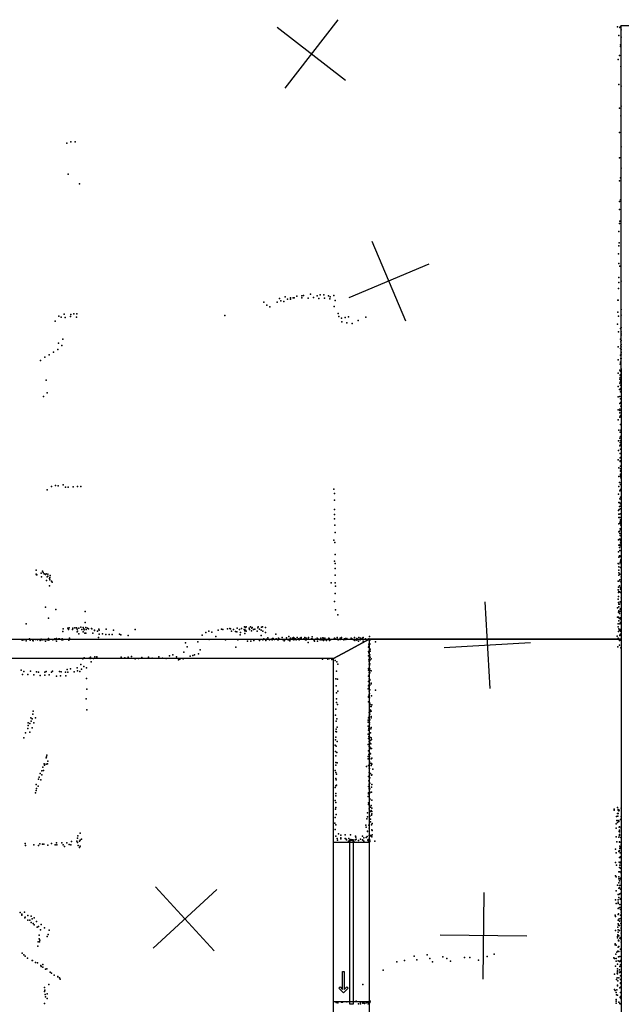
# Model space of a CAD drawing. Header units: millimetres. Extents: x -8027 to 18285, y -18572 to 15071.
# Tile 14 of 19: x 6588 to 9365, y -8205 to -3660. Entities that reach past the tile are written whole.
import ezdxf

# ---------------------------------------------------------------- set-up
doc = ezdxf.new("R2010")
doc.units = ezdxf.units.MM
for name, color, linetype in [('DOORS', 7, 'Continuous'), ('P', 9, 'Continuous'), ('PANOS', 10, 'Continuous'), ('ROOMS', 1, 'Continuous'), ('WALLS', 3, 'Continuous')]:
    doc.layers.add(name, color=color, linetype=linetype)

# ---------------------------------------------------------------- blocks, each defined once
blk = doc.blocks.new('4-Pocket_43')
for points in [[(-407.974, 46.044), (-381.571, 72.4473), (-374.5, 65.3762), (-388.832, 51.044)], [(-474.693, 9.862), (475.307, 9.862), (475.307, -10.138), (-474.693, -10.138), (-474.693, 9.862)], [(-381.209, 19.2791), (-407.974, 46.044)], [(-388.832, 51.044), (-285.689, 51.044), (-285.689, 41.044)], [(-388.832, 41.044), (-374.138, 26.3502), (-381.209, 19.2791)], [(-285.689, 41.044), (-388.832, 41.044)]]:
    blk.add_lwpolyline(points)

msp = doc.modelspace()

# ---------------------------------------------------------------- linework, layer by layer
at = {"layer": 'DOORS'}
msp.add_lwpolyline([(8201.9, -7456.5), (8201.9, -8193.1), (8036.9, -8193.1), (8036.9, -7456.5), (8201.9, -7456.5)], dxfattribs=at)
at = {"layer": 'P'}
for p in [(9348, -3693), (9359, -3695), (9362, -3691), (9364, -3706), (9353, -3732), (9365, -3740), (9361, -3783), (9362, -3775), (9350, -3843), (9357, -3825), (9363, -3875), (9353, -3959), (9365, -3966), (9356, -4068), (9364, -4058), (9363, -4103), (9357, -4180), (6824, -4223), (6844, -4223), (6806, -4230), (9364, -4247), (9357, -4297), (9363, -4295), (9365, -4345), (6812, -4373), (9357, -4403), (9362, -4390), (6864, -4418), (9357, -4499), (9362, -4491), (9356, -4536), (9358, -4589), (9356, -4600), (9354, -4638), (9354, -4703), (9355, -4690), (9352, -4741), (9354, -4785), (9358, -4798), (9353, -4849), (9352, -4901), (9353, -4873), (9365, -4867), (7788, -4947), (7813, -4939), (7825, -4949), (7838, -4944), (7839, -4949), (7850, -4944), (7855, -4943), (7868, -4936), (7890, -4944), (7891, -4934), (7899, -4932), (7920, -4945), (7931, -4927), (7945, -4942), (7961, -4935), (7969, -4946), (7976, -4930), (7992, -4929), (7995, -4945), (8014, -4934), (8020, -4948), (8022, -4939), (8038, -4933), (9349, -4954), (9351, -4954), (7716, -4964), (7729, -4977), (7743, -4985), (7777, -4963), (7793, -4958), (7808, -4960), (8040, -4984), (8044, -4956), (9364, -4998), (6769, -5028), (6780, -5032), (6793, -5019), (6798, -5034), (6823, -5030), (6824, -5021), (6838, -5018), (6851, -5032), (6852, -5017), (7536, -5025), (8058, -5016), (8061, -5030), (8074, -5038), (8090, -5035), (8106, -5031), (8186, -5033), (9349, -5009), (9352, -5028), (9364, -5024), (6752, -5051), (8075, -5055), (8098, -5059), (8123, -5062), (8151, -5048), (9347, -5065), (9361, -5085), (9364, -5080), (6788, -5135), (9352, -5100), (9362, -5134), (9364, -5100), (9364, -5116), (9365, -5110), (6768, -5153), (6783, -5164), (9350, -5170), (9362, -5177), (9363, -5147), (9363, -5165), (9364, -5169), (9365, -5141), (9365, -5159), (6704, -5218), (6725, -5207), (6745, -5195), (6765, -5182), (9361, -5208), (9363, -5223), (9364, -5182), (9364, -5198), (9365, -5194), (9365, -5197), (9365, -5206), (9365, -5224), (6685, -5233), (9350, -5229), (9360, -5249), (9362, -5240), (9362, -5248), (9365, -5271), (9351, -5292), (9359, -5278), (9360, -5301), (9360, -5311), (9361, -5310), (9362, -5283), (9362, -5297), (9363, -5297), (9363, -5310), (6710, -5324), (9350, -5353), (9359, -5319), (9359, -5338), (9361, -5332), (9361, -5363), (9362, -5329), (9362, -5330), (9362, -5346), (9363, -5324), (9364, -5345), (9364, -5356), (6698, -5399), (6715, -5382), (9351, -5401), (9357, -5367), (9358, -5399), (9362, -5377), (9363, -5368), (9359, -5432), (9362, -5409), (9362, -5428), (9363, -5444), (9364, -5423), (9350, -5461), (9358, -5494), (9359, -5457), (9359, -5464), (9359, -5475), (9360, -5491), (9361, -5486), (9351, -5506), (9361, -5529), (9362, -5529), (9353, -5555), (9360, -5563), (9361, -5563), (9362, -5583), (9363, -5554), (9352, -5603), (9358, -5626), (9359, -5592), (9360, -5612), (9362, -5602), (9362, -5621), (9363, -5624), (9365, -5622), (9352, -5649), (9360, -5662), (9362, -5642), (9362, -5680), (9351, -5691), (9360, -5682), (9360, -5696), (9360, -5699), (9362, -5721), (9364, -5721), (9353, -5728), (9353, -5769), (9361, -5733), (9361, -5743), (9361, -5760), (9362, -5742), (9362, -5757), (9362, -5767), (9365, -5745), (6736, -5814), (6753, -5810), (6766, -5811), (6789, -5807), (6800, -5817), (6812, -5817), (6835, -5816), (6856, -5815), (6870, -5814), (9353, -5814), (9357, -5796), (9362, -5805), (9363, -5775), (9364, -5798), (6715, -5830), (8039, -5827), (8042, -5846), (9352, -5850), (9359, -5835), (9361, -5863), (9362, -5828), (9363, -5831), (8041, -5878), (9353, -5888), (9355, -5889), (9357, -5907), (9358, -5872), (9359, -5871), (9360, -5891), (9362, -5894), (9362, -5906), (9365, -5875), (8041, -5921), (8041, -5944), (9352, -5925), (9354, -5942), (9355, -5921), (9355, -5942), (9362, -5917), (9362, -5940), (8042, -5964), (8043, -5993), (9353, -5957), (9354, -5987), (9358, -5984), (9359, -5958), (9360, -5978), (9361, -5969), (9361, -5975), (9361, -5985), (9363, -5993), (8044, -6027), (9353, -6023), (9357, -6020), (9359, -6032), (9360, -6010), (9360, -6040), (9363, -6015), (9365, -6044), (8039, -6062), (8043, -6073), (9352, -6060), (9354, -6085), (9357, -6057), (9357, -6086), (9359, -6057), (9359, -6084), (9361, -6065), (9361, -6089), (9362, -6057), (9362, -6075), (9365, -6077), (8045, -6129), (9352, -6116), (9356, -6096), (9356, -6135), (9358, -6110), (9364, -6112), (9364, -6133), (8041, -6159), (8044, -6170), (9351, -6170), (9353, -6171), (9354, -6141), (9359, -6137), (9360, -6138), (9360, -6166), (9362, -6159), (9363, -6153), (9364, -6171), (6665, -6201), (6665, -6219), (6666, -6222), (6668, -6222), (6688, -6214), (6688, -6215), (6694, -6205), (6697, -6212), (6701, -6217), (6708, -6221), (6711, -6217), (6719, -6219), (6729, -6225), (8044, -6193), (8045, -6223), (9353, -6200), (9353, -6223), (9354, -6186), (9354, -6213), (9359, -6219), (9359, -6219), (9361, -6189), (6689, -6231), (6712, -6248), (6716, -6232), (6719, -6228), (6726, -6239), (6727, -6234), (6727, -6245), (6736, -6251), (6739, -6256), (8026, -6259), (8045, -6259), (9351, -6252), (9353, -6252), (9358, -6246), (9363, -6254), (9365, -6231), (6726, -6273), (8045, -6309), (8046, -6275), (9350, -6292), (9352, -6279), (9352, -6304), (9354, -6299), (9356, -6273), (9357, -6300), (9361, -6289), (9362, -6281), (9362, -6304), (8042, -6345), (9350, -6335), (9352, -6323), (9352, -6350), (9354, -6357), (9356, -6358), (9360, -6347), (9364, -6353), (9365, -6328), (6707, -6371), (6756, -6382), (6890, -6392), (8046, -6384), (8057, -6407), (9348, -6374), (9352, -6395), (9353, -6370), (9353, -6388), (9357, -6401), (9358, -6391), (9360, -6380), (9363, -6377), (9364, -6387), (6619, -6449), (6721, -6423), (6890, -6443), (9347, -6417), (9351, -6448), (9352, -6418), (9353, -6435), (9355, -6423), (9359, -6448), (9360, -6425), (9361, -6421), (9362, -6442), (9365, -6430), (6787, -6484), (6789, -6471), (6810, -6468), (6813, -6474), (6817, -6467), (6832, -6474), (6833, -6469), (6843, -6467), (6850, -6467), (6853, -6473), (6853, -6486), (6855, -6482), (6861, -6469), (6861, -6495), (6870, -6464), (6875, -6475), (6881, -6466), (6881, -6486), (6885, -6472), (6886, -6476), (6889, -6492), (6893, -6465), (6894, -6492), (6896, -6474), (6901, -6468), (6906, -6471), (6920, -6470), (6922, -6471), (6926, -6491), (6934, -6477), (6934, -6479), (6947, -6482), (6953, -6473), (6955, -6477), (6955, -6496), (6971, -6494), (6986, -6498), (6987, -6473), (7002, -6497), (7016, -6497), (7022, -6477), (7049, -6496), (7056, -6499), (7122, -6475), (7447, -6489), (7461, -6483), (7475, -6487), (7505, -6478), (7520, -6473), (7526, -6475), (7547, -6471), (7559, -6470), (7561, -6471), (7566, -6483), (7575, -6474), (7585, -6484), (7591, -6486), (7592, -6469), (7603, -6474), (7606, -6499), (7608, -6489), (7612, -6470), (7624, -6475), (7626, -6463), (7628, -6480), (7628, -6493), (7630, -6477), (7631, -6465), (7633, -6463), (7634, -6483), (7648, -6468), (7649, -6475), (7653, -6462), (7659, -6480), (7660, -6468), (7661, -6465), (7667, -6474), (7673, -6473), (7685, -6482), (7688, -6467), (7689, -6463), (7695, -6473), (7703, -6478), (7705, -6464), (7709, -6463), (7710, -6483), (7723, -6466), (7723, -6488), (7770, -6496), (9350, -6463), (9352, -6484), (9354, -6472), (9357, -6478), (9362, -6474), (9362, -6482), (9362, -6496), (6600, -6524), (6607, -6523), (6618, -6527), (6633, -6518), (6637, -6524), (6649, -6526), (6651, -6527), (6661, -6521), (6670, -6521), (6671, -6523), (6683, -6525), (6688, -6519), (6688, -6522), (6696, -6523), (6703, -6520), (6708, -6529), (6716, -6523), (6720, -6523), (6721, -6516), (6723, -6524), (6742, -6522), (6751, -6518), (6752, -6521), (6759, -6516), (6759, -6529), (6769, -6518), (6772, -6518), (6783, -6523), (6785, -6518), (6788, -6522), (6816, -6524), (6818, -6515), (6952, -6511), (7089, -6502), (7353, -6536), (7410, -6531), (7430, -6500), (7463, -6521), (7494, -6507), (7538, -6523), (7596, -6523), (7640, -6529), (7655, -6528), (7669, -6526), (7696, -6525), (7703, -6503), (7711, -6523), (7716, -6518), (7725, -6525), (7728, -6519), (7734, -6513), (7735, -6519), (7741, -6523), (7753, -6523), (7754, -6518), (7756, -6516), (7759, -6516), (7765, -6521), (7772, -6518), (7780, -6523), (7781, -6523), (7782, -6520), (7783, -6515), (7785, -6516), (7800, -6511), (7802, -6521), (7804, -6521), (7809, -6520), (7809, -6527), (7811, -6520), (7816, -6521), (7820, -6513), (7827, -6522), (7829, -6522), (7831, -6507), (7836, -6523), (7836, -6527), (7837, -6517), (7838, -6514), (7847, -6514), (7850, -6521), (7852, -6511), (7853, -6522), (7856, -6514), (7862, -6518), (7864, -6522), (7869, -6511), (7873, -6519), (7876, -6518), (7879, -6523), (7883, -6515), (7885, -6516), (7887, -6512), (7888, -6516), (7900, -6518), (7905, -6512), (7907, -6523), (7910, -6514), (7910, -6523), (7920, -6517), (7920, -6534), (7922, -6511), (7936, -6518), (7938, -6509), (7939, -6517), (7946, -6523), (7949, -6520), (7949, -6528), (7953, -6519), (7954, -6519), (7961, -6514), (7962, -6519), (7963, -6528), (7965, -6518), (7975, -6522), (7979, -6514), (7983, -6522), (7988, -6513), (7990, -6525), (7991, -6514), (7997, -6514), (7997, -6521), (7999, -6521), (8005, -6525), (8014, -6518), (8016, -6514), (8017, -6516), (8018, -6519), (8018, -6525), (8022, -6520), (8022, -6523), (8024, -6521), (8040, -6517), (8042, -6515), (8045, -6517), (8053, -6511), (8054, -6517), (8058, -6523), (8059, -6520), (8067, -6521), (8068, -6514), (8073, -6511), (8073, -6519), (8084, -6523), (8088, -6517), (8090, -6519), (8092, -6516), (8093, -6521), (8094, -6518), (8096, -6517), (8098, -6516), (8119, -6514), (8121, -6517), (8125, -6519), (8127, -6520), (8127, -6521), (8130, -6523), (8133, -6511), (8135, -6526), (8144, -6524), (8145, -6516), (8146, -6517), (8152, -6528), (8153, -6512), (8160, -6522), (8161, -6515), (8169, -6518), (8171, -6514), (8173, -6528), (8174, -6511), (8185, -6517), (8195, -6523), (8196, -6519), (8200, -6517), (8200, -6542), (8201, -6521), (8203, -6507), (8204, -6519), (8205, -6541), (8205, -6542), (8206, -6519), (8206, -6523), (8230, -6532), (9346, -6505), (9351, -6514), (9357, -6525), (9358, -6501), (9358, -6503), (9364, -6521), (9364, -6525), (9365, -6503), (7346, -6579), (7362, -6555), (7414, -6587), (7421, -6568), (7586, -6556), (8198, -6556), (8199, -6576), (8200, -6551), (8200, -6582), (8205, -6567), (8206, -6565), (8206, -6574), (9349, -6554), (9357, -6547), (9363, -6559), (6871, -6636), (6880, -6610), (6886, -6606), (6909, -6607), (6913, -6609), (6915, -6603), (6918, -6624), (6929, -6608), (6935, -6600), (6944, -6601), (6945, -6606), (7057, -6602), (7073, -6606), (7089, -6602), (7104, -6599), (7122, -6610), (7137, -6609), (7152, -6604), (7183, -6603), (7200, -6607), (7231, -6601), (7248, -6607), (7264, -6608), (7280, -6596), (7296, -6592), (7312, -6601), (7321, -6615), (7327, -6612), (7343, -6610), (7375, -6598), (7387, -6594), (7396, -6592), (7986, -6611), (8011, -6611), (8019, -6609), (8029, -6613), (8044, -6617), (8044, -6618), (8052, -6624), (8057, -6635), (8198, -6596), (8200, -6615), (8201, -6598), (8201, -6622), (8202, -6616), (8202, -6635), (8204, -6592), (8204, -6618), (8204, -6633), (8205, -6614), (8206, -6603), (8211, -6610), (6595, -6662), (6607, -6669), (6639, -6667), (6666, -6670), (6675, -6672), (6704, -6671), (6711, -6669), (6735, -6671), (6740, -6667), (6772, -6669), (6780, -6670), (6800, -6671), (6807, -6659), (6810, -6672), (6823, -6656), (6840, -6670), (6854, -6652), (6856, -6666), (6866, -6668), (6873, -6658), (6885, -6645), (6897, -6652), (8051, -6667), (8198, -6663), (8199, -6654), (8201, -6673), (8203, -6639), (8204, -6656), (8204, -6674), (8205, -6664), (8210, -6665), (6602, -6683), (6626, -6683), (6654, -6684), (6683, -6687), (6705, -6686), (6725, -6684), (6759, -6690), (6777, -6688), (6801, -6689), (6897, -6701), (8048, -6702), (8056, -6704), (8198, -6690), (8198, -6714), (8201, -6684), (8201, -6686), (8201, -6687), (8201, -6702), (8202, -6692), (8202, -6711), (8204, -6705), (8205, -6709), (8211, -6723), (8211, -6725), (6899, -6750), (8049, -6734), (8050, -6767), (8057, -6760), (8196, -6749), (8199, -6735), (8200, -6732), (8202, -6742), (8202, -6759), (8202, -6760), (8203, -6770), (8204, -6732), (8204, -6753), (8231, -6754), (6896, -6795), (8050, -6794), (8051, -6811), (8198, -6809), (8199, -6784), (8199, -6787), (8202, -6774), (8202, -6779), (8202, -6780), (8202, -6808), (8203, -6790), (8203, -6811), (8212, -6781), (6650, -6852), (6898, -6846), (8047, -6842), (8055, -6821), (8202, -6857), (8203, -6825), (8203, -6858), (8204, -6830), (8204, -6846), (8204, -6855), (8206, -6819), (8207, -6847), (8210, -6852), (8211, -6830), (8214, -6822), (6628, -6905), (6640, -6882), (6641, -6898), (6646, -6887), (6649, -6866), (6654, -6906), (6662, -6883), (8046, -6870), (8049, -6897), (8052, -6887), (8196, -6893), (8196, -6902), (8198, -6883), (8201, -6882), (8202, -6875), (8202, -6902), (8203, -6865), (8203, -6904), (8204, -6865), (8205, -6892), (8210, -6882), (8211, -6876), (6616, -6952), (6626, -6931), (6627, -6917), (6636, -6909), (6636, -6948), (6646, -6928), (8047, -6946), (8049, -6935), (8051, -6947), (8054, -6926), (8197, -6921), (8199, -6939), (8200, -6931), (8200, -6940), (8202, -6925), (8202, -6938), (8203, -6912), (8203, -6950), (8207, -6951), (8209, -6933), (8210, -6927), (6607, -6974), (8046, -6984), (8047, -6972), (8053, -6991), (8197, -6958), (8198, -6978), (8200, -6968), (8201, -6992), (8204, -6972), (8205, -6997), (8208, -6987), (8210, -6974), (8212, -6982), (8044, -7009), (8046, -7038), (8049, -7013), (8052, -7043), (8196, -7005), (8198, -7034), (8202, -7005), (8202, -7015), (8203, -7014), (8204, -7018), (8204, -7025), (8205, -7045), (8207, -7023), (8209, -7003), (8212, -7024), (6711, -7067), (6712, -7062), (6713, -7055), (6718, -7083), (8047, -7089), (8048, -7058), (8053, -7090), (8196, -7071), (8197, -7061), (8200, -7052), (8201, -7053), (8201, -7070), (8203, -7062), (8203, -7090), (8204, -7087), (8207, -7048), (8210, -7072), (8213, -7069), (6691, -7127), (6696, -7110), (6699, -7125), (6702, -7095), (6703, -7101), (6711, -7096), (6717, -7095), (8044, -7125), (8047, -7101), (8048, -7135), (8189, -7107), (8199, -7103), (8201, -7115), (8201, -7135), (8203, -7117), (8205, -7093), (8210, -7103), (8212, -7093), (8213, -7096), (8219, -7120), (6675, -7166), (6679, -7156), (6683, -7140), (6686, -7168), (6691, -7145), (8048, -7163), (8049, -7168), (8051, -7143), (8199, -7153), (8200, -7173), (8204, -7160), (8205, -7160), (8208, -7139), (8212, -7147), (8214, -7146), (6664, -7218), (6665, -7190), (6666, -7209), (6674, -7198), (8045, -7204), (8048, -7196), (8050, -7193), (8198, -7199), (8201, -7209), (8201, -7210), (8202, -7189), (8202, -7190), (8204, -7184), (8205, -7210), (8205, -7225), (8212, -7203), (8212, -7226), (8214, -7190), (6661, -7229), (8044, -7264), (8047, -7242), (8048, -7232), (8197, -7246), (8198, -7233), (8199, -7228), (8201, -7245), (8204, -7229), (8204, -7257), (8204, -7260), (8213, -7263), (8046, -7304), (8047, -7273), (8048, -7296), (8198, -7274), (8199, -7283), (8201, -7302), (8202, -7273), (8207, -7295), (8207, -7314), (8210, -7287), (8210, -7310), (8214, -7300), (8214, -7315), (9332, -7304), (9332, -7308), (9347, -7297), (9350, -7308), (9351, -7305), (9353, -7312), (9355, -7309), (9364, -7300), (8045, -7342), (8049, -7328), (8191, -7349), (8193, -7321), (8193, -7339), (8204, -7336), (8208, -7350), (8208, -7362), (8212, -7331), (8213, -7326), (9343, -7338), (9345, -7356), (9347, -7324), (9349, -7337), (9351, -7324), (9351, -7356), (9353, -7358), (9353, -7361), (9362, -7352), (9364, -7338), (8043, -7368), (8044, -7398), (8048, -7376), (8186, -7378), (8187, -7387), (8193, -7405), (8193, -7407), (8200, -7378), (8202, -7391), (8212, -7376), (8214, -7400), (8215, -7370), (8215, -7402), (9341, -7372), (9342, -7392), (9348, -7365), (9355, -7387), (9355, -7407), (9356, -7401), (9356, -7408), (9357, -7386), (9365, -7387), (9365, -7391), (6828, -7453), (6852, -7451), (6856, -7438), (6857, -7427), (6864, -7452), (6867, -7447), (6868, -7415), (6874, -7442), (8048, -7428), (8054, -7440), (8056, -7447), (8060, -7418), (8070, -7424), (8070, -7441), (8071, -7437), (8090, -7439), (8091, -7422), (8095, -7442), (8097, -7446), (8106, -7451), (8107, -7439), (8115, -7422), (8116, -7448), (8117, -7444), (8123, -7448), (8130, -7453), (8137, -7446), (8139, -7429), (8139, -7446), (8140, -7433), (8142, -7443), (8152, -7449), (8161, -7443), (8171, -7429), (8171, -7446), (8172, -7447), (8176, -7436), (8176, -7452), (8187, -7434), (8192, -7430), (8195, -7447), (8196, -7444), (8198, -7454), (8199, -7453), (8202, -7426), (8202, -7447), (8205, -7427), (8205, -7447), (8205, -7453), (8208, -7426), (8211, -7428), (8214, -7432), (8215, -7422), (8228, -7452), (9341, -7431), (9345, -7454), (9354, -7433), (9356, -7426), (9357, -7421), (9357, -7454), (9363, -7434), (6614, -7463), (6616, -7472), (6653, -7468), (6675, -7472), (6682, -7464), (6694, -7466), (6700, -7465), (6719, -7470), (6735, -7463), (6752, -7468), (6758, -7460), (6760, -7468), (6783, -7459), (6789, -7468), (6796, -7476), (6806, -7460), (6817, -7467), (6824, -7468), (6856, -7458), (6858, -7471), (6865, -7481), (6867, -7474), (9339, -7488), (9355, -7496), (9356, -7457), (9357, -7496), (9358, -7456), (9358, -7475), (9359, -7485), (9360, -7478), (9361, -7486), (9362, -7485), (9364, -7466), (9342, -7506), (9354, -7500), (9356, -7527), (9360, -7505), (9361, -7527), (9362, -7524), (9339, -7550), (9343, -7562), (9355, -7548), (9357, -7574), (9359, -7562), (9360, -7551), (9362, -7548), (9362, -7577), (9339, -7612), (9342, -7617), (9353, -7617), (9353, -7626), (9354, -7593), (9356, -7625), (9357, -7635), (9359, -7593), (9360, -7625), (9362, -7622), (9364, -7629), (9365, -7597), (9365, -7600), (9342, -7681), (9348, -7655), (9353, -7669), (9354, -7644), (9356, -7667), (9357, -7657), (9362, -7673), (9365, -7650), (9365, -7656), (9339, -7723), (9350, -7698), (9351, -7723), (9353, -7698), (9354, -7712), (9359, -7695), (9360, -7720), (9362, -7693), (9363, -7717), (9341, -7739), (9350, -7733), (9350, -7762), (9350, -7763), (9351, -7740), (9355, -7760), (9358, -7744), (9359, -7758), (9361, -7767), (9364, -7756), (9365, -7765), (6591, -7781), (6598, -7788), (6599, -7794), (6610, -7779), (6612, -7805), (6614, -7802), (6626, -7795), (6626, -7817), (6635, -7817), (6641, -7798), (6646, -7810), (6656, -7806), (9337, -7793), (9339, -7799), (9351, -7790), (9351, -7816), (9352, -7787), (9355, -7810), (9361, -7794), (9363, -7808), (9364, -7808), (9365, -7780), (9365, -7817), (6642, -7827), (6651, -7831), (6655, -7838), (6666, -7823), (6669, -7849), (6675, -7845), (6685, -7861), (6688, -7837), (6703, -7851), (6724, -7863), (9349, -7849), (9350, -7833), (9351, -7861), (9352, -7840), (9356, -7841), (9357, -7821), (9363, -7831), (9364, -7851), (9364, -7856), (6678, -7886), (6678, -7902), (6715, -7892), (6720, -7882), (9338, -7864), (9338, -7864), (9347, -7891), (9348, -7898), (9349, -7884), (9350, -7872), (9354, -7889), (9357, -7864), (9358, -7899), (9363, -7897), (9363, -7902), (9364, -7876), (6672, -7937), (6673, -7916), (6680, -7916), (6682, -7909), (9336, -7925), (9337, -7930), (9342, -7932), (9350, -7941), (9352, -7909), (9352, -7911), (9353, -7912), (9354, -7938), (9362, -7950), (9364, -7918), (6600, -7969), (6607, -7976), (6613, -7983), (6624, -7992), (8409, -7983), (8422, -7999), (8469, -7977), (8482, -7993), (8541, -7985), (8560, -7994), (8642, -7989), (8666, -7988), (8746, -7984), (8778, -7973), (9331, -7991), (9334, -7993), (9340, -7973), (9342, -7994), (9344, -7964), (9349, -7960), (9352, -7986), (9354, -7961), (9358, -7984), (9364, -7959), (6646, -8002), (6647, -8002), (6661, -8012), (6671, -8013), (6686, -8026), (6687, -8030), (6695, -8021), (6696, -8033), (6707, -8042), (6714, -8041), (8329, -8009), (8364, -8002), (8494, -8009), (8577, -8005), (8706, -8001), (9338, -8028), (9342, -8005), (9347, -8019), (9348, -8041), (9351, -8004), (9357, -8007), (9358, -8031), (9361, -8003), (9361, -8005), (9362, -8023), (6729, -8056), (6736, -8061), (6747, -8070), (6765, -8077), (6765, -8078), (6772, -8083), (6776, -8088), (8266, -8047), (9334, -8065), (9334, -8065), (9343, -8090), (9346, -8061), (9346, -8082), (9347, -8051), (9347, -8064), (9348, -8054), (9353, -8082), (9356, -8046), (9356, -8058), (9360, -8055), (9362, -8057), (9362, -8074), (6703, -8127), (6723, -8114), (8172, -8113), (9347, -8116), (9347, -8120), (9349, -8097), (9359, -8128), (9361, -8091), (9361, -8106), (9361, -8109), (9361, -8125), (6703, -8145), (6704, -8140), (6706, -8160), (6708, -8171), (6715, -8157), (6716, -8178), (9333, -8137), (9336, -8141), (9341, -8150), (9343, -8161), (9345, -8138), (9347, -8162), (9360, -8174), (9362, -8151), (9362, -8169), (9362, -8175), (9363, -8151), (9365, -8149), (9365, -8180), (6703, -8201), (8049, -8196), (8051, -8195), (8053, -8196), (8057, -8198), (8073, -8195), (8077, -8195), (8078, -8195), (8098, -8193), (8141, -8190), (8152, -8203), (8161, -8203), (8162, -8197), (8170, -8193), (8172, -8199), (8176, -8195), (8180, -8201), (8187, -8198), (8193, -8195), (8196, -8203), (8199, -8200), (8204, -8197), (8206, -8190), (9341, -8190), (9341, -8200), (9342, -8183), (9353, -8195), (9359, -8201), (9360, -8202)]:
    msp.add_point(p, dxfattribs=at)
at = {"layer": 'PANOS'}
for points in [[(8057.2, -3660.1), (7811.7, -3975.9)], [(8092.4, -3940.8), (7776.6, -3695.3)], [(8214, -4681.4), (8369.5, -5050)], [(8476, -4787.9), (8107.5, -4943.4)], [(8735.2, -6347.4), (8758.2, -6746.8)], [(8946.4, -6535.6), (8547.1, -6558.6)], [(7498.6, -7675), (7203.9, -7945.5)], [(7486.5, -7957.6), (7216, -7662.9)], [(8730.6, -7688.5), (8726.1, -8088.5)], [(8928.3, -7890.7), (8528.4, -7886.2)]]:
    msp.add_lwpolyline(points, dxfattribs=at)
at = {"layer": 'ROOMS'}
for points in [[(9365.1, -3685.8), (11684.6, -3685.8), (11684.6, 911.1), (2915.6, 911.1), (2915.6, 42), (2917.9, 42), (2917.9, -518.2), (5122.5, -518.2), (5122.5, -4191.1), (5122.5, -4191.1), (5122.8, -5889.6), (6291.2, -5889.6), (6291.2, -6519.6), (8201.9, -6519.6), (9365.2, -6519.5), (9365.1, -4018), (9365.1, -3685.8)], [(9365.2, -6519.5), (8201.9, -6519.6), (8201.9, -8905.2), (9365.2, -8905.2), (9365.2, -6519.5)], [(6335.3, -10758.3), (8036.9, -10758.3), (8036.9, -8905.2), (8036.9, -6608.6), (6335.3, -6608.6), (6335.3, -7126.4), (6335.3, -9665), (6335.3, -10758.3)]]:
    msp.add_lwpolyline(points, close=True, dxfattribs=at)
at = {"layer": 'WALLS'}
for points in [[(8036.9, -6608.6), (6335.3, -6608.6), (6240.3, -6564.1), (6291.2, -6519.6), (8201.9, -6519.6), (8119.4, -6564.1), (8036.9, -6608.6)], [(8201.9, -6519.6), (8201.9, -8905.2), (8119.4, -8905.2), (8036.9, -8905.2), (8036.9, -6608.6), (8119.4, -6564.1), (8201.9, -6519.6)]]:
    msp.add_lwpolyline(points, dxfattribs=at)

# ---------------------------------------------------------------- block references
at = {"layer": 'DOORS', "xscale": -0.8, "yscale": -0.8, "rotation": 270}
msp.add_blockref('4-Pocket_43', (8119.4, -7824.8), dxfattribs=at)

doc.saveas('drawing.dxf')
